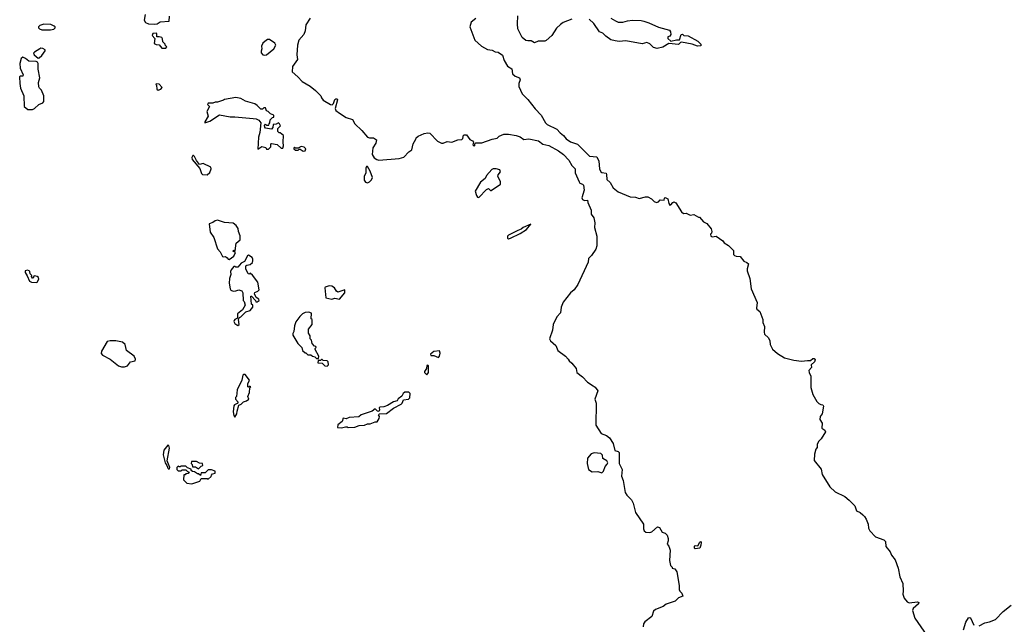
# Model space of a CAD drawing. Extents: x 2239781 to 2394849, y 665654 to 770575.
# Tile 68 of 147: x 2334743 to 2344998, y 680941 to 687240. Entities that reach past the tile are written whole.
import ezdxf

# ---------------------------------------------------------------- set-up
doc = ezdxf.new("R2010")
doc.units = 0

msp = doc.modelspace()

# ---------------------------------------------------------------- linework, layer by layer
at = {"layer": '0CON10XD'}
for points in [[(2336050, 687295), (2336038, 687235), (2336055, 687212), (2336085, 687198), (2336145, 687192), (2336175, 687196), (2336205, 687216), (2336300, 687225), (2336304, 687275)], [(2337770, 687255), (2337722, 687185), (2337717, 687125), (2337704, 687086), (2337650, 687025), (2337637, 686975), (2337630, 686875), (2337637, 686825), (2337585, 686753), (2337581, 686695), (2337640, 686645), (2337686, 686595), (2337768, 686548), (2337825, 686501), (2337880, 686445), (2337886, 686425), (2337905, 686403), (2337980, 686355), (2337998, 686352), (2338012, 686368), (2338025, 686408), (2338035, 686417), (2338050, 686415), (2338052, 686405), (2338030, 686315), (2338037, 686295), (2338074, 686265), (2338145, 686222), (2338209, 686199), (2338233, 686155), (2338306, 686085), (2338367, 686015), (2338385, 686008), (2338429, 686009), (2338458, 685988), (2338453, 685955), (2338420, 685905), (2338413, 685835), (2338435, 685802), (2338463, 685783), (2338485, 685777), (2338695, 685793), (2338744, 685806), (2338795, 685862), (2338828, 685885), (2338842, 685945), (2338870, 685995), (2338872, 686008), (2338893, 686027), (2338957, 686053), (2338995, 686060), (2339015, 686057), (2339094, 685974), (2339135, 685952), (2339155, 685952), (2339195, 685971), (2339245, 685964), (2339305, 685987), (2339347, 685993), (2339357, 686003), (2339364, 686036), (2339375, 686042), (2339395, 686040), (2339432, 685992), (2339458, 685978), (2339470, 685965), (2339462, 685935), (2339475, 685922), (2339485, 685930), (2339482, 685948), (2339493, 685957), (2339555, 685958), (2339665, 685996), (2339715, 686004), (2339738, 686025), (2339784, 686046), (2339835, 686049), (2339915, 686035), (2339955, 686018), (2339995, 685990), (2340045, 686000), (2340145, 685979), (2340193, 685943), (2340255, 685929), (2340355, 685873), (2340407, 685835), (2340462, 685775), (2340495, 685720), (2340527, 685685), (2340529, 685645), (2340569, 685549), (2340578, 685538), (2340606, 685526), (2340616, 685515), (2340623, 685465), (2340597, 685385), (2340606, 685366), (2340625, 685356), (2340655, 685360), (2340660, 685335), (2340694, 685255), (2340696, 685215), (2340724, 685175), (2340732, 685125), (2340729, 685075), (2340755, 684985), (2340753, 684885)], [(2339495, 687252), (2339444, 687215), (2339433, 687165), (2339485, 687028), (2339554, 686964), (2339615, 686931), (2339665, 686921), (2339695, 686905), (2339725, 686903), (2339771, 686871), (2339788, 686815), (2339825, 686757), (2339867, 686727), (2339877, 686675), (2339905, 686651), (2339950, 686635), (2339954, 686615), (2339942, 686575), (2339941, 686545), (2339977, 686467), (2340035, 686410), (2340110, 686310), (2340173, 686245), (2340218, 686165), (2340238, 686148), (2340339, 686099), (2340371, 686061), (2340408, 686035), (2340435, 686000), (2340479, 685969), (2340552, 685942), (2340679, 685819), (2340755, 685810), (2340776, 685766), (2340782, 685685), (2340794, 685655), (2340807, 685647), (2340851, 685641), (2340856, 685626), (2340857, 685575), (2340894, 685544), (2340925, 685487), (2340975, 685447), (2341100, 685395), (2341155, 685390), (2341195, 685376), (2341260, 685395), (2341285, 685396), (2341322, 685375), (2341352, 685345), (2341375, 685336), (2341397, 685343), (2341415, 685362), (2341455, 685360), (2341458, 685382), (2341465, 685387), (2341492, 685375), (2341504, 685324), (2341515, 685308), (2341525, 685310), (2341544, 685336), (2341555, 685342), (2341575, 685332), (2341635, 685237), (2341655, 685220), (2341685, 685226), (2341725, 685204), (2341765, 685209), (2341814, 685184), (2341822, 685182), (2341845, 685160), (2341864, 685134), (2341900, 685115), (2341945, 685062), (2341953, 685035), (2341948, 685015), (2341938, 685005), (2341940, 684985), (2341955, 684978), (2341995, 684983), (2342067, 684937), (2342080, 684915), (2342125, 684888), (2342176, 684836), (2342178, 684795), (2342188, 684785), (2342205, 684777), (2342245, 684773), (2342284, 684724), (2342315, 684712), (2342332, 684695), (2342320, 684645), (2342321, 684625), (2342349, 684545), (2342360, 684435), (2342422, 684295), (2342417, 684235), (2342420, 684225), (2342450, 684200), (2342481, 684115), (2342484, 684084), (2342500, 684045), (2342496, 683985), (2342501, 683965), (2342543, 683925), (2342556, 683895), (2342558, 683855), (2342585, 683807), (2342635, 683761), (2342708, 683718), (2342805, 683694), (2342886, 683684), (2342948, 683688), (2342979, 683691), (2343005, 683710), (2343019, 683709), (2343026, 683696), (2343022, 683675), (2342987, 683645), (2342988, 683615), (2342961, 683585), (2342964, 683565), (2342983, 683525), (2342983, 683407), (2343003, 683335), (2343044, 683264), (2343065, 683242), (2343085, 683230), (2343106, 683226), (2343113, 683215), (2343099, 683135), (2343079, 683105), (2343076, 683075), (2343099, 683035), (2343096, 682986), (2343128, 682965), (2343136, 682945), (2343090, 682875), (2343062, 682845), (2343048, 682815), (2343047, 682783), (2343034, 682766), (2343020, 682715), (2343018, 682648), (2343089, 682559), (2343102, 682502), (2343182, 682375), (2343235, 682322), (2343335, 682272), (2343383, 682233), (2343440, 682175), (2343458, 682125), (2343496, 682106), (2343525, 682082), (2343542, 682065), (2343558, 682035), (2343579, 681985), (2343584, 681944), (2343597, 681915), (2343655, 681852), (2343742, 681822), (2343760, 681805), (2343763, 681753), (2343810, 681695), (2343822, 681662), (2343862, 681612), (2343892, 681525), (2343908, 681435), (2343940, 681365), (2343943, 681285), (2343939, 681255), (2343956, 681215), (2343986, 681175), (2344005, 681165), (2344095, 681175), (2344109, 681169), (2344104, 681155), (2344047, 681105), (2344043, 681085), (2344067, 681005), (2344190, 680825)], [(2340495, 687246), (2340405, 687209), (2340375, 687190), (2340335, 687150), (2340286, 687075), (2340226, 687024), (2340213, 687017), (2340144, 687016), (2340105, 686998), (2340069, 687019), (2340035, 687018), (2340015, 687023), (2339978, 687055), (2339931, 687145), (2339926, 687195), (2339931, 687281)], [(2340898, 687255), (2340947, 687227), (2340975, 687214), (2341025, 687213), (2341075, 687229), (2341125, 687236), (2341215, 687232), (2341243, 687225), (2341295, 687208), (2341395, 687161), (2341511, 687131), (2341522, 687115), (2341524, 687085), (2341515, 687069), (2341495, 687060), (2341492, 687045), (2341525, 687017), (2341585, 687030), (2341615, 687030), (2341633, 687087), (2341645, 687090), (2341660, 687075), (2341705, 687070), (2341806, 687016), (2341836, 686985), (2341840, 686975), (2341834, 686966), (2341803, 686963), (2341746, 686986), (2341636, 687004), (2341625, 687002), (2341605, 686983), (2341505, 686991), (2341442, 686955), (2341381, 686941), (2341345, 686950), (2341305, 686988), (2341275, 687001), (2341225, 686990), (2341055, 687019), (2340985, 687013), (2340945, 687020), (2340899, 687029), (2340847, 687067), (2340818, 687098), (2340780, 687115), (2340721, 687201), (2340674, 687244)], [(2335065, 687133), (2335099, 687141), (2335114, 687155), (2335114, 687165), (2335104, 687174), (2335069, 687189), (2334995, 687193), (2334952, 687178), (2334939, 687165), (2334939, 687155), (2334949, 687145), (2334974, 687134), (2335065, 687133)], [(2336265, 686942), (2336277, 686957), (2336260, 686975), (2336260, 686985), (2336235, 687010), (2336232, 687042), (2336223, 687053), (2336195, 687062), (2336172, 687062), (2336170, 687095), (2336165, 687100), (2336130, 687095), (2336123, 687075), (2336150, 687045), (2336145, 686993), (2336165, 686982), (2336195, 686978), (2336225, 686942), (2336265, 686942)], [(2337295, 686869), (2337315, 686873), (2337390, 686935), (2337410, 686975), (2337402, 686995), (2337345, 687032), (2337325, 687032), (2337295, 687012), (2337276, 686994), (2337263, 686965), (2337266, 686935), (2337257, 686913), (2337258, 686895), (2337275, 686873), (2337295, 686869)], [(2334935, 686840), (2334945, 686841), (2334975, 686868), (2335010, 686915), (2335010, 686925), (2334985, 686940), (2334965, 686942), (2334953, 686937), (2334897, 686903), (2334888, 686892), (2334893, 686875), (2334935, 686840)], [(2334875, 686304), (2334896, 686314), (2334942, 686358), (2334986, 686374), (2334994, 686386), (2334994, 686445), (2334970, 686505), (2334949, 686525), (2334942, 686542), (2334939, 686585), (2334952, 686635), (2334935, 686725), (2334935, 686782), (2334928, 686798), (2334916, 686806), (2334837, 686807), (2334805, 686837), (2334775, 686848), (2334760, 686835), (2334746, 686785), (2334748, 686735), (2334780, 686665), (2334775, 686650), (2334748, 686652), (2334743, 686645), (2334744, 686575), (2334752, 686525), (2334786, 686445), (2334791, 686335), (2334828, 686305), (2334875, 686304)], [(2336185, 686504), (2336213, 686515), (2336226, 686535), (2336195, 686567), (2336165, 686570), (2336160, 686565), (2336168, 686558), (2336171, 686515), (2336185, 686504)], [(2337335, 685890), (2337360, 685915), (2337360, 685945), (2337365, 685950), (2337425, 685940), (2337465, 685900), (2337485, 685900), (2337492, 685925), (2337488, 685965), (2337490, 686035), (2337455, 686060), (2337445, 686060), (2337430, 686075), (2337430, 686105), (2337458, 686135), (2337450, 686155), (2337437, 686167), (2337415, 686150), (2337382, 686148), (2337380, 686115), (2337365, 686100), (2337305, 686110), (2337295, 686120), (2337293, 686137), (2337305, 686150), (2337315, 686140), (2337338, 686142), (2337340, 686155), (2337350, 686165), (2337353, 686197), (2337375, 686220), (2337390, 686225), (2337390, 686245), (2337355, 686258), (2337330, 686285), (2337315, 686290), (2337305, 686320), (2337285, 686320), (2337272, 686308), (2337255, 686308), (2337216, 686346), (2337192, 686362), (2337095, 686392), (2337045, 686418), (2336995, 686430), (2336875, 686410), (2336865, 686400), (2336805, 686382), (2336778, 686382), (2336755, 686370), (2336705, 686370), (2336700, 686355), (2336720, 686335), (2336693, 686285), (2336706, 686235), (2336670, 686175), (2336670, 686165), (2336725, 686181), (2336825, 686250), (2336935, 686227), (2336985, 686229), (2337175, 686209), (2337206, 686206), (2337233, 686193), (2337256, 686165), (2337243, 686065), (2337230, 686015), (2337225, 685890), (2337265, 685918), (2337307, 685907), (2337315, 685890), (2337335, 685890)], [(2337695, 685870), (2337715, 685872), (2337722, 685895), (2337705, 685912), (2337675, 685918), (2337645, 685900), (2337615, 685900), (2337605, 685910), (2337600, 685905), (2337600, 685895), (2337615, 685880), (2337645, 685880), (2337655, 685890), (2337665, 685890), (2337695, 685870)], [(2336695, 685624), (2336722, 685648), (2336737, 685685), (2336734, 685704), (2336655, 685741), (2336615, 685732), (2336583, 685773), (2336565, 685816), (2336555, 685826), (2336545, 685826), (2336535, 685805), (2336538, 685785), (2336618, 685688), (2336638, 685638), (2336647, 685627), (2336695, 685624)], [(2338365, 685541), (2338385, 685550), (2338408, 685572), (2338416, 685595), (2338393, 685663), (2338365, 685710), (2338355, 685712), (2338348, 685692), (2338347, 685643), (2338332, 685605), (2338332, 685568), (2338345, 685546), (2338365, 685541)], [(2339525, 685388), (2339605, 685472), (2339625, 685480), (2339645, 685460), (2339655, 685460), (2339750, 685525), (2339752, 685555), (2339722, 685605), (2339727, 685625), (2339751, 685655), (2339743, 685675), (2339704, 685686), (2339675, 685686), (2339662, 685678), (2339606, 685615), (2339592, 685585), (2339544, 685546), (2339486, 685455), (2339500, 685410), (2339512, 685392), (2339525, 685388)], [(2336925, 684740), (2336972, 684775), (2336990, 684815), (2336963, 684827), (2336975, 684840), (2336988, 684832), (2336998, 684912), (2337038, 684945), (2337039, 684989), (2337021, 685035), (2337017, 685065), (2336997, 685097), (2336965, 685120), (2336876, 685126), (2336805, 685150), (2336780, 685145), (2336755, 685127), (2336718, 685112), (2336728, 685028), (2336765, 684972), (2336805, 684852), (2336830, 684820), (2336854, 684774), (2336865, 684768), (2336885, 684772), (2336905, 684760), (2336914, 684744), (2336925, 684740)], [(2339835, 684957), (2339855, 684963), (2339955, 685012), (2340022, 685055), (2340068, 685108), (2339987, 685075), (2339965, 685056), (2339930, 685045), (2339835, 684994), (2339824, 684985), (2339824, 684964), (2339835, 684957)], [(2340753, 684885), (2340742, 684848), (2340698, 684782), (2340668, 684752), (2340662, 684715), (2340555, 684480), (2340518, 684425), (2340478, 684395), (2340405, 684298), (2340384, 684245), (2340374, 684185), (2340337, 684145), (2340300, 684065), (2340292, 684005), (2340260, 683915), (2340270, 683895), (2340326, 683845), (2340348, 683795), (2340427, 683735), (2340457, 683705), (2340467, 683685), (2340495, 683663), (2340537, 683605), (2340544, 683564), (2340605, 683520), (2340655, 683463), (2340714, 683424), (2340735, 683412), (2340763, 683375), (2340732, 683285), (2340748, 683245), (2340742, 683015), (2340800, 682930), (2340855, 682909), (2340887, 682885), (2340923, 682825), (2340942, 682752), (2340975, 682742), (2340985, 682730), (2340988, 682615), (2341016, 682555), (2341012, 682485), (2341028, 682438), (2341050, 682315), (2341067, 682287), (2341115, 682238), (2341134, 682204), (2341158, 682105), (2341241, 681985), (2341241, 681935), (2341248, 681915), (2341265, 681901), (2341305, 681897), (2341326, 681904), (2341385, 681958), (2341405, 681948), (2341435, 681902), (2341465, 681890), (2341485, 681870), (2341496, 681835), (2341498, 681812), (2341488, 681775), (2341504, 681754), (2341516, 681715), (2341512, 681605), (2341522, 681555), (2341540, 681535), (2341540, 681525), (2341565, 681520), (2341587, 681487), (2341612, 681345), (2341613, 681303), (2341620, 681285), (2341640, 681265), (2341650, 681235), (2341605, 681218), (2341568, 681182), (2341475, 681150), (2341444, 681126), (2341365, 681096), (2341345, 681077), (2341327, 681023), (2341253, 680967), (2341241, 680945), (2341238, 680915)], [(2337015, 684053), (2337028, 684065), (2337022, 684118), (2337032, 684138), (2337046, 684144), (2337100, 684195), (2337145, 684210), (2337170, 684245), (2337170, 684265), (2337158, 684278), (2337152, 684358), (2337158, 684358), (2337200, 684315), (2337202, 684302), (2337215, 684300), (2337238, 684315), (2337235, 684330), (2337206, 684346), (2337190, 684385), (2337192, 684398), (2337225, 684412), (2337236, 684424), (2337223, 684505), (2337169, 684579), (2337145, 684600), (2337135, 684590), (2337122, 684592), (2337098, 684645), (2337100, 684675), (2337108, 684682), (2337145, 684688), (2337168, 684712), (2337173, 684727), (2337173, 684745), (2337165, 684762), (2337125, 684788), (2337115, 684780), (2337085, 684720), (2337050, 684705), (2337015, 684660), (2336995, 684660), (2336985, 684670), (2336972, 684668), (2336947, 684635), (2336940, 684615), (2336942, 684585), (2336930, 684545), (2336924, 684495), (2336934, 684435), (2336943, 684423), (2336965, 684413), (2336996, 684414), (2337025, 684427), (2337056, 684416), (2337068, 684395), (2337070, 684315), (2337080, 684305), (2337090, 684265), (2337063, 684217), (2337012, 684175), (2337010, 684130), (2336985, 684117), (2336977, 684105), (2336974, 684094), (2336983, 684075), (2337015, 684053)], [(2334915, 684502), (2334925, 684507), (2334942, 684535), (2334940, 684555), (2334927, 684565), (2334898, 684572), (2334892, 684568), (2334885, 684548), (2334875, 684548), (2334868, 684565), (2334870, 684575), (2334853, 684593), (2334850, 684615), (2334841, 684625), (2334825, 684632), (2334800, 684625), (2334799, 684605), (2334822, 684572), (2334844, 684515), (2334865, 684504), (2334915, 684502)], [(2338075, 684330), (2338130, 684395), (2338130, 684425), (2338055, 684402), (2338041, 684411), (2338021, 684445), (2337993, 684463), (2337965, 684469), (2337926, 684454), (2337921, 684445), (2337932, 684342), (2337995, 684330), (2338025, 684338), (2338075, 684330)], [(2337855, 683710), (2337860, 683735), (2337820, 683805), (2337820, 683815), (2337830, 683825), (2337827, 683837), (2337815, 683840), (2337790, 683865), (2337782, 683902), (2337770, 683915), (2337767, 683947), (2337750, 683975), (2337752, 684015), (2337790, 684065), (2337790, 684115), (2337780, 684125), (2337782, 684182), (2337755, 684192), (2337715, 684188), (2337690, 684175), (2337661, 684149), (2337619, 684091), (2337605, 684050), (2337599, 683991), (2337588, 683972), (2337588, 683955), (2337640, 683865), (2337680, 683825), (2337690, 683795), (2337715, 683770), (2337725, 683770), (2337745, 683750), (2337775, 683750), (2337793, 683733), (2337818, 683728), (2337835, 683710), (2337855, 683710)], [(2335835, 683623), (2335865, 683635), (2335896, 683674), (2335946, 683685), (2335951, 683705), (2335935, 683736), (2335856, 683795), (2335842, 683855), (2335815, 683880), (2335744, 683896), (2335685, 683896), (2335653, 683887), (2335594, 683785), (2335592, 683762), (2335606, 683746), (2335685, 683703), (2335774, 683635), (2335805, 683623), (2335835, 683623)], [(2339105, 683722), (2339116, 683735), (2339123, 683765), (2339115, 683790), (2339055, 683783), (2339023, 683757), (2339025, 683740), (2339055, 683742), (2339105, 683722)], [(2337945, 683630), (2337960, 683645), (2337957, 683677), (2337947, 683687), (2337905, 683690), (2337895, 683700), (2337885, 683700), (2337875, 683690), (2337852, 683688), (2337850, 683665), (2337895, 683660), (2337920, 683635), (2337945, 683630)], [(2338985, 683540), (2339002, 683565), (2339000, 683635), (2338995, 683640), (2338983, 683637), (2338980, 683605), (2338958, 683575), (2338960, 683565), (2338985, 683540)], [(2336985, 683100), (2337006, 683134), (2337007, 683163), (2337027, 683223), (2337050, 683235), (2337075, 683260), (2337105, 683268), (2337128, 683285), (2337118, 683315), (2337138, 683355), (2337140, 683405), (2337150, 683415), (2337145, 683420), (2337135, 683420), (2337125, 683410), (2337120, 683415), (2337120, 683445), (2337138, 683485), (2337092, 683542), (2337075, 683542), (2337068, 683535), (2337058, 683485), (2337008, 683385), (2337000, 683315), (2336990, 683305), (2336990, 683285), (2337018, 683255), (2337009, 683241), (2336982, 683228), (2336973, 683217), (2336968, 683155), (2336972, 683115), (2336985, 683100)], [(2338095, 682988), (2338135, 683000), (2338155, 683000), (2338165, 682990), (2338235, 682994), (2338278, 683012), (2338335, 683017), (2338365, 683030), (2338395, 683028), (2338445, 683050), (2338465, 683050), (2338488, 683085), (2338490, 683105), (2338480, 683125), (2338490, 683135), (2338565, 683139), (2338636, 683194), (2338715, 683233), (2338727, 683245), (2338742, 683278), (2338792, 683288), (2338805, 683300), (2338810, 683345), (2338795, 683360), (2338755, 683360), (2338738, 683345), (2338723, 683317), (2338685, 683290), (2338675, 683270), (2338635, 683258), (2338575, 683222), (2338535, 683208), (2338495, 683202), (2338488, 683195), (2338490, 683175), (2338482, 683158), (2338471, 683161), (2338445, 683187), (2338415, 683160), (2338298, 683122), (2338277, 683103), (2338175, 683097), (2338145, 683080), (2338112, 683088), (2338100, 683055), (2338055, 683020), (2338052, 682992), (2338095, 682988)], [(2336295, 682559), (2336305, 682562), (2336307, 682575), (2336278, 682645), (2336303, 682775), (2336298, 682805), (2336285, 682808), (2336243, 682755), (2336238, 682705), (2336260, 682625), (2336277, 682597), (2336285, 682568), (2336295, 682559)], [(2340805, 682518), (2340822, 682535), (2340840, 682585), (2340862, 682608), (2340868, 682625), (2340858, 682645), (2340817, 682667), (2340812, 682702), (2340795, 682722), (2340725, 682728), (2340695, 682718), (2340657, 682673), (2340654, 682615), (2340668, 682555), (2340705, 682531), (2340763, 682533), (2340805, 682518)], [(2336605, 682560), (2336632, 682588), (2336650, 682595), (2336648, 682618), (2336615, 682620), (2336585, 682638), (2336532, 682638), (2336530, 682615), (2336540, 682605), (2336542, 682582), (2336575, 682580), (2336605, 682560)], [(2336535, 682403), (2336618, 682432), (2336635, 682460), (2336695, 682460), (2336707, 682453), (2336738, 682482), (2336740, 682495), (2336752, 682508), (2336780, 682515), (2336780, 682535), (2336742, 682552), (2336705, 682550), (2336675, 682520), (2336632, 682518), (2336625, 682490), (2336605, 682510), (2336595, 682510), (2336565, 682530), (2336542, 682532), (2336530, 682545), (2336528, 682558), (2336492, 682572), (2336475, 682590), (2336425, 682590), (2336415, 682580), (2336405, 682580), (2336395, 682590), (2336380, 682575), (2336380, 682555), (2336395, 682540), (2336425, 682540), (2336435, 682550), (2336475, 682550), (2336492, 682532), (2336508, 682528), (2336498, 682512), (2336475, 682510), (2336465, 682500), (2336452, 682498), (2336450, 682445), (2336483, 682413), (2336535, 682403)], [(2341778, 681728), (2341770, 681735), (2341770, 681755), (2341778, 681762), (2341805, 681760), (2341825, 681797), (2341835, 681803), (2341841, 681795), (2341837, 681765), (2341825, 681734), (2341778, 681728)], [(2344735, 680926), (2344794, 680956), (2344845, 680967), (2344905, 680993), (2344984, 681076), (2345070, 681140)], [(2344573, 680885), (2344598, 680965), (2344625, 681008), (2344635, 681012), (2344645, 681007), (2344681, 680931)]]:
    msp.add_lwpolyline(points, dxfattribs=at)

doc.saveas('drawing.dxf')
